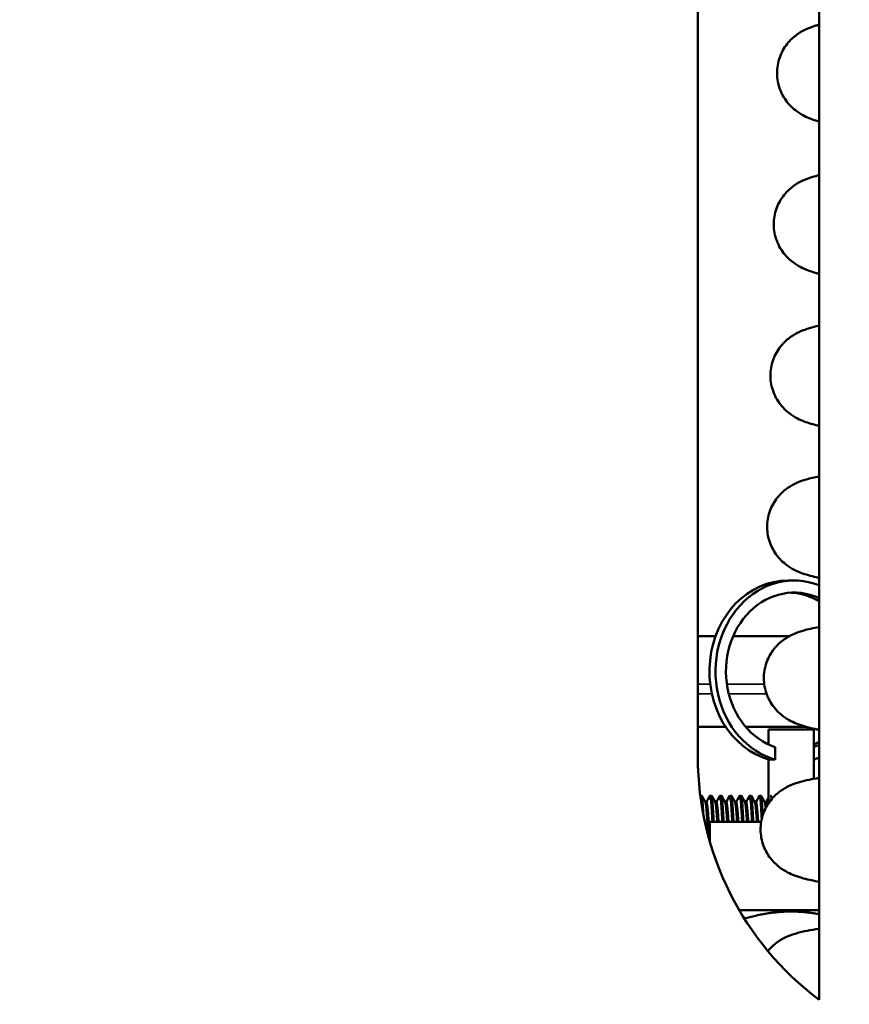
# Model space of a CAD drawing. Header units: inches. Extents: x 0 to 136, y 2 to 86.
# Tile 22 of 37: x 65.61 to 69.04, y 45.98 to 50.04. Entities that reach past the tile are written whole.
import ezdxf

# ---------------------------------------------------------------- set-up
doc = ezdxf.new("R2010")
doc.units = ezdxf.units.IN
doc.header["$LTSCALE"] = 4
doc.header["$MEASUREMENT"] = 0
for name, color, linetype, lineweight in [('Dimension (ANSI)', 7, 'Continuous', 25), ('Visible (ANSI)', 7, 'Continuous', 50), ('Visible Narrow (ANSI)', 7, 'Continuous', 35)]:
    doc.layers.add(name, color=color, linetype=linetype, lineweight=lineweight)
doc.styles.add('Dimension Text', font='tahoma.ttf')
doc.dimstyles.new('Dual Dimension', dxfattribs={"dimscale": 4, "dimtxt": 0.12, "dimasz": 0.098425, "dimexe": 0.125, "dimexo": 0.0625, "dimgap": 0.031496, "dimtad": 0, "dimtih": 1, "dimtoh": 1, "dimrnd": 1e-08, "dimzin": 4, "dimdsep": 46, "dimtxsty": 'Dimension Text', "dimcen": 0.09, "dimdle": 0.393701, "dimclrd": 256, "dimclre": 256, "dimclrt": 256, "dimadec": 0, "dimazin": 1, "dimtfac": 1, "dimtofl": 0, "dimtmove": 0, "dimatfit": 3, "dimfxl": 1, "dimtolj": 1, "dimtzin": 4, "dimlwd": -1, "dimlwe": -1, "dimarcsym": 0})

# ---------------------------------------------------------------- blocks, each defined once
blk = doc.blocks.new('*D8')
at = {"layer": 'Defpoints', "color": 0, "transparency": 16777216}
for p in [(62.1899, 47.1273), (76.2231, 31.364), (76.2231, 24.2168)]:
    blk.add_point(p, dxfattribs=at)
at = {"layer": 'Dimension (ANSI)', "transparency": 16777216}
for p, q in [((62.1899, 46.8773), (62.1899, 23.7168)), ((76.2231, 31.114), (76.2231, 23.7168)), ((62.5836, 24.2168), (66.9713, 24.2168)), ((75.8294, 24.2168), (71.4417, 24.2168))]:
    blk.add_line(p, q, dxfattribs=at)
for points in [[(62.5836, 24.2824), (62.5836, 24.1512), (62.1899, 24.2168)], [(75.8294, 24.2824), (75.8294, 24.1512), (76.2231, 24.2168)]]:
    blk.add_solid(points, dxfattribs=at)
at = {"layer": 'Dimension (ANSI)', "transparency": 16777216, "insert": (69.2065, 24.2168), "char_height": 0.48, "attachment_point": 5, "style": 'Dimension Text'}
blk.add_mtext('\\A1;{\\H3.0x;(}\\S14.03^ 356.4 mm;{\\H3.0x;)}', dxfattribs=at)

msp = doc.modelspace()

# ---------------------------------------------------------------- linework, layer by layer
at = {"layer": 'Visible (ANSI)'}
for p, q in [((68.9121, 53.0006), (68.9121, 46.0006)), ((68.4121, 47.0006), (68.4121, 52.0006)), ((68.7846, 47.7296), (68.8096, 47.7296)), ((68.4855, 47.5006), (68.4121, 47.5006)), ((68.7911, 47.5006), (68.5582, 47.5006)), ((68.5275, 47.1256), (68.4121, 47.1256)), ((68.8604, 47.1256), (68.6099, 47.1256)), ((68.8906, 47.1146), (68.7036, 47.1146)), ((68.7036, 47.0536), (68.7036, 47.1146)), ((68.8906, 46.9118), (68.8906, 47.1146)), ((68.7316, 46.9906), (68.7316, 47.0424)), ((68.7036, 46.8105), (68.7036, 46.9915)), ((68.4271, 46.8419), (68.4222, 46.8419)), ((68.4475, 46.8154), (68.4428, 46.8154)), ((68.468, 46.8419), (68.4629, 46.8419)), ((68.4884, 46.8154), (68.4836, 46.8154)), ((68.5088, 46.8419), (68.5037, 46.8419)), ((68.5292, 46.8154), (68.5245, 46.8154)), ((68.5497, 46.8419), (68.5446, 46.8419)), ((68.5701, 46.8154), (68.5653, 46.8154)), ((68.5905, 46.8419), (68.5854, 46.8419)), ((68.611, 46.8154), (68.6062, 46.8154)), ((68.6314, 46.8419), (68.6263, 46.8419)), ((68.6518, 46.8154), (68.6471, 46.8154)), ((68.6722, 46.8419), (68.6671, 46.8419)), ((68.6927, 46.8154), (68.6879, 46.8154)), ((68.6734, 46.7346), (68.4621, 46.7346)), ((68.4621, 46.6506), (68.4621, 46.7346)), ((68.5831, 46.3696), (68.9121, 46.3696))]:
    msp.add_line(p, q, dxfattribs=at)
msp.add_arc((69.6621, 47.0006), 1.25, 180, 233.1301, dxfattribs=at)
for centre, major_axis, start_param, end_param in [((68.8096, 47.3546), (0, 0.375), 5.962077, 9.182149), ((68.7846, 47.3546), (0, 0.375), 0, 2.898964), ((68.8096, 47.3546), (0, 0.325), 5.910439, 9.143881), ((68.7846, 47.3546), (0, 0.325), 5.81306, 6.238759), ((68.7846, 47.3546), (0, -0.325), 0.386134, 0.470125), ((68.8096, 47.3546), (0, -0.325), 0.291915, 0.372747), ((68.8096, 47.3546), (0, -0.375), 0.252076, 0.321108)]:
    msp.add_ellipse(centre, major_axis=major_axis, ratio=0.866025, start_param=start_param, end_param=end_param, dxfattribs=at)
for points, knots in [([(68.9121, 49.6218), (68.9032, 49.6244), (68.8942, 49.6272), (68.8682, 49.6366), (68.8496, 49.6438), (68.8113, 49.6702), (68.7946, 49.6843), (68.7669, 49.72), (68.7553, 49.7407), (68.7414, 49.7839), (68.7382, 49.8065), (68.7397, 49.8513), (68.7446, 49.874), (68.7611, 49.9147), (68.7727, 49.9331), (68.7979, 49.9626), (68.8115, 49.9741), (68.8368, 49.9918), (68.8487, 49.998), (68.8745, 50.0098), (68.8873, 50.014), (68.9038, 50.0188), (68.908, 50.02), (68.9121, 50.0211)], [286.811766, 286.811766, 286.811766, 286.811766, 287.039657, 287.039657, 287.442476, 287.442476, 287.682545, 287.682545, 287.891023, 287.891023, 288.08155, 288.08155, 288.275463, 288.275463, 288.469081, 288.469081, 288.660664, 288.660664, 288.863673, 288.863673, 289.162661, 289.162661, 289.266342, 289.266342, 289.266342, 289.266342]), ([(68.9121, 48.9943), (68.8986, 48.9977), (68.8853, 49.0017), (68.8546, 49.0127), (68.836, 49.0199), (68.7977, 49.0463), (68.781, 49.0604), (68.7532, 49.0962), (68.7417, 49.1169), (68.7278, 49.1601), (68.7246, 49.1827), (68.7261, 49.2275), (68.731, 49.2502), (68.7474, 49.2908), (68.7591, 49.3092), (68.7843, 49.3387), (68.7979, 49.3502), (68.8232, 49.3679), (68.835, 49.3741), (68.8608, 49.3859), (68.8737, 49.3902), (68.8948, 49.3963), (68.9035, 49.3986), (68.9121, 49.4006)], [254.687872, 254.687872, 254.687872, 254.687872, 255.031323, 255.031323, 255.434142, 255.434142, 255.674211, 255.674211, 255.882688, 255.882688, 256.073215, 256.073215, 256.267128, 256.267128, 256.460746, 256.460746, 256.652329, 256.652329, 256.855339, 256.855339, 257.154326, 257.154326, 257.371226, 257.371226, 257.371226, 257.371226]), ([(68.9121, 48.3671), (68.8937, 48.3714), (68.8764, 48.3761), (68.841, 48.3889), (68.8224, 48.3961), (68.7841, 48.4225), (68.7674, 48.4366), (68.7396, 48.4723), (68.7281, 48.493), (68.7142, 48.5362), (68.711, 48.5588), (68.7125, 48.6036), (68.7174, 48.6263), (68.7338, 48.667), (68.7455, 48.6854), (68.7707, 48.7149), (68.7843, 48.7264), (68.8096, 48.7441), (68.8214, 48.7503), (68.8472, 48.7621), (68.8601, 48.7663), (68.8858, 48.7738), (68.8988, 48.777), (68.9121, 48.7797)], [222.565554, 222.565554, 222.565554, 222.565554, 223.022988, 223.022988, 223.425807, 223.425807, 223.665876, 223.665876, 223.874353, 223.874353, 224.064881, 224.064881, 224.258793, 224.258793, 224.452411, 224.452411, 224.643995, 224.643995, 224.847004, 224.847004, 225.145991, 225.145991, 225.476041, 225.476041, 225.476041, 225.476041]), ([(68.9121, 47.7402), (68.9107, 47.7405), (68.9093, 47.7408), (68.8858, 47.7461), (68.866, 47.7511), (68.8274, 47.765), (68.8088, 47.7722), (68.7704, 47.7986), (68.7538, 47.8127), (68.726, 47.8485), (68.7145, 47.8692), (68.7006, 47.9124), (68.6973, 47.935), (68.6989, 47.9798), (68.7038, 48.0024), (68.7202, 48.0431), (68.7319, 48.0615), (68.7571, 48.091), (68.7706, 48.1025), (68.796, 48.1202), (68.8078, 48.1264), (68.8336, 48.1382), (68.8465, 48.1425), (68.8767, 48.1513), (68.894, 48.1552), (68.9121, 48.1585)], [190.446726, 190.446726, 190.446726, 190.446726, 190.480203, 190.480203, 191.014654, 191.014654, 191.417472, 191.417472, 191.657541, 191.657541, 191.866019, 191.866019, 192.056546, 192.056546, 192.250459, 192.250459, 192.444077, 192.444077, 192.63566, 192.63566, 192.83867, 192.83867, 193.137657, 193.137657, 193.579395, 193.579395, 193.579395, 193.579395]), ([(68.9121, 47.1135), (68.9061, 47.1147), (68.9001, 47.116), (68.8722, 47.1222), (68.8524, 47.1273), (68.8138, 47.1412), (68.7952, 47.1484), (68.7568, 47.1748), (68.7402, 47.1889), (68.7124, 47.2246), (68.7009, 47.2453), (68.687, 47.2885), (68.6837, 47.3111), (68.6852, 47.3559), (68.6902, 47.3786), (68.7066, 47.4193), (68.7183, 47.4377), (68.7434, 47.4672), (68.757, 47.4787), (68.7824, 47.4964), (68.7942, 47.5026), (68.82, 47.5144), (68.8329, 47.5186), (68.8676, 47.5288), (68.8888, 47.5332), (68.9121, 47.537)], [158.33204, 158.33204, 158.33204, 158.33204, 158.471868, 158.471868, 159.006319, 159.006319, 159.409138, 159.409138, 159.649207, 159.649207, 159.857684, 159.857684, 160.048211, 160.048211, 160.242124, 160.242124, 160.435742, 160.435742, 160.627325, 160.627325, 160.830335, 160.830335, 161.129322, 161.129322, 161.680065, 161.680065, 161.680065, 161.680065]), ([(68.7316, 46.9906), (68.7255, 46.9912), (68.7202, 46.9915), (68.7162, 46.9915), (68.7121, 46.9915), (68.7088, 46.9912), (68.7066, 46.9906)], [1.3756559, 1.3756559, 1.3756559, 1.3756559, 1.437906, 1.437906, 1.437906, 1.5001561, 1.5001561, 1.5001561, 1.5001561]), ([(68.9121, 46.4869), (68.9012, 46.489), (68.8907, 46.4912), (68.8586, 46.4984), (68.8388, 46.5034), (68.8002, 46.5173), (68.7816, 46.5245), (68.7432, 46.5509), (68.7265, 46.565), (68.6988, 46.6008), (68.6873, 46.6215), (68.6734, 46.6647), (68.6701, 46.6873), (68.6716, 46.7321), (68.6766, 46.7547), (68.693, 46.7954), (68.7047, 46.8138), (68.7298, 46.8433), (68.7434, 46.8548), (68.7688, 46.8725), (68.7806, 46.8787), (68.8064, 46.8905), (68.8192, 46.8948), (68.8583, 46.9062), (68.8833, 46.9109), (68.9121, 46.9153)], [126.221277, 126.221277, 126.221277, 126.221277, 126.463534, 126.463534, 126.997984, 126.997984, 127.400803, 127.400803, 127.640872, 127.640872, 127.849349, 127.849349, 128.039877, 128.039877, 128.233789, 128.233789, 128.427407, 128.427407, 128.618991, 128.618991, 128.822, 128.822, 129.120988, 129.120988, 129.777109, 129.777109, 129.777109, 129.777109]), ([(68.7009, 46.2015), (68.7019, 46.2026), (68.7028, 46.2037), (68.7162, 46.2195), (68.7298, 46.231), (68.7552, 46.2487), (68.767, 46.2549), (68.7928, 46.2667), (68.8056, 46.2709), (68.8485, 46.2835), (68.8769, 46.2883), (68.9115, 46.2934), (68.9118, 46.2934), (68.9121, 46.2935)], [96.404954, 96.404954, 96.404954, 96.404954, 96.419073, 96.419073, 96.610656, 96.610656, 96.813666, 96.813666, 97.112653, 97.112653, 97.863403, 97.863403, 97.869904, 97.869904, 97.869904, 97.869904])]:
    msp.add_open_spline(points, degree=3, knots=knots, dxfattribs=at)
for points, weights in [([(68.4268, 46.8095), (68.4245, 46.84), (68.4223, 46.8418)], [0.991702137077, 0.931895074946, 0.992269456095]), ([(68.6922, 46.7913), (68.6903, 46.8113), (68.6883, 46.8148)], [0.988046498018, 0.939691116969, 0.980900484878]), ([(68.6965, 46.7991), (68.6945, 46.8154), (68.6927, 46.8154)], [0.97111559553, 0.943251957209, 1]), ([(68.7163, 46.8274), (68.7146, 46.8419), (68.7131, 46.8419)], [0.96416738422, 0.952731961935, 1]), ([(68.6039, 46.3354), (68.7645, 46.3808), (68.9121, 46.3538)], [1.58680009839, 1.77623156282, 1.65842324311])]:
    msp.add_rational_spline(points, weights, degree=2, dxfattribs=at)
for points, weights, knots in [([(68.4349, 46.7631), (68.4335, 46.7873), (68.4322, 46.8057), (68.4297, 46.8419), (68.4271, 46.8419)], [0.962047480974, 0.959915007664, 1, 0.923879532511, 1], [0.633860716, 0.633860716, 0.633860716, 0.635204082, 0.635204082, 0.637755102, 0.637755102, 0.637755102]), ([(68.4558, 46.6732), (68.4542, 46.6943), (68.4526, 46.7181), (68.4501, 46.7584), (68.4475, 46.7869), (68.4454, 46.8109), (68.4431, 46.8148)], [0.963790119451, 0.953547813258, 1, 0.923879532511, 1, 0.935076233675, 0.980900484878], [0.631096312, 0.631096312, 0.631096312, 0.632653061, 0.632653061, 0.635204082, 0.635204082, 0.637379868, 0.637379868, 0.637379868]), ([(68.4621, 46.6577), (68.4599, 46.6843), (68.4578, 46.7181), (68.4552, 46.7584), (68.4526, 46.7869), (68.4501, 46.8154), (68.4475, 46.8154)], [0.980679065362, 0.9352335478, 1, 0.923879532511, 1, 0.923879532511, 1], [0.630482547, 0.630482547, 0.630482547, 0.632653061, 0.632653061, 0.635204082, 0.635204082, 0.637755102, 0.637755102, 0.637755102]), ([(68.4722, 46.7346), (68.47, 46.7761), (68.468, 46.8057), (68.4654, 46.8419), (68.4629, 46.8419), (68.4626, 46.8419), (68.4623, 46.8414)], [0.978256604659, 0.93701943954, 1, 0.923879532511, 1, 0.99123606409, 0.984490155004], [0.633093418, 0.633093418, 0.633093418, 0.635204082, 0.635204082, 0.637755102, 0.637755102, 0.638048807, 0.638048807, 0.638048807]), ([(68.4773, 46.7346), (68.4752, 46.7761), (68.4731, 46.8057), (68.4705, 46.8419), (68.468, 46.8419)], [0.978256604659, 0.93701943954, 1, 0.923879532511, 1], [0.612685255, 0.612685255, 0.612685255, 0.614795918, 0.614795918, 0.617346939, 0.617346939, 0.617346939]), ([(68.4924, 46.7346), (68.4903, 46.7651), (68.4884, 46.7869), (68.4862, 46.8109), (68.484, 46.8148)], [0.973915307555, 0.94059048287, 1, 0.935076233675, 0.980900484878], [0.612804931, 0.612804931, 0.612804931, 0.614795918, 0.614795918, 0.616971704, 0.616971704, 0.616971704]), ([(68.4975, 46.7346), (68.4955, 46.7651), (68.4935, 46.7869), (68.4909, 46.8154), (68.4884, 46.8154)], [0.973915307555, 0.94059048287, 1, 0.923879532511, 1], [0.612804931, 0.612804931, 0.612804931, 0.614795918, 0.614795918, 0.617346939, 0.617346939, 0.617346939]), ([(68.5131, 46.7346), (68.5109, 46.7761), (68.5088, 46.8057), (68.5063, 46.8419), (68.5037, 46.8419), (68.5034, 46.8419), (68.5032, 46.8414)], [0.97825660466, 0.93701943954, 1, 0.923879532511, 1, 0.99123606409, 0.984490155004], [0.612685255, 0.612685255, 0.612685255, 0.614795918, 0.614795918, 0.617346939, 0.617346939, 0.617640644, 0.617640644, 0.617640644]), ([(68.5182, 46.7346), (68.516, 46.7761), (68.5139, 46.8057), (68.5114, 46.8419), (68.5088, 46.8419)], [0.97825660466, 0.93701943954, 1, 0.923879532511, 1], [0.592277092, 0.592277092, 0.592277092, 0.594387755, 0.594387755, 0.596938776, 0.596938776, 0.596938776]), ([(68.5333, 46.7346), (68.5312, 46.7651), (68.5292, 46.7869), (68.5271, 46.8109), (68.5249, 46.8148)], [0.973915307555, 0.94059048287, 1, 0.935076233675, 0.980900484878], [0.592396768, 0.592396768, 0.592396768, 0.594387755, 0.594387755, 0.596563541, 0.596563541, 0.596563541]), ([(68.5384, 46.7346), (68.5363, 46.7651), (68.5344, 46.7869), (68.5318, 46.8154), (68.5292, 46.8154)], [0.973915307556, 0.94059048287, 1, 0.923879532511, 1], [0.592396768, 0.592396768, 0.592396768, 0.594387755, 0.594387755, 0.596938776, 0.596938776, 0.596938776]), ([(68.5539, 46.7346), (68.5518, 46.7761), (68.5497, 46.8057), (68.5471, 46.8419), (68.5446, 46.8419), (68.5443, 46.8419), (68.544, 46.8414)], [0.97825660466, 0.93701943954, 1, 0.923879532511, 1, 0.99123606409, 0.984490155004], [0.592277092, 0.592277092, 0.592277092, 0.594387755, 0.594387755, 0.596938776, 0.596938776, 0.597232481, 0.597232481, 0.597232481]), ([(68.559, 46.7346), (68.5569, 46.7761), (68.5548, 46.8057), (68.5522, 46.8419), (68.5497, 46.8419)], [0.97825660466, 0.93701943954, 1, 0.923879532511, 1], [0.571868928, 0.571868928, 0.571868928, 0.573979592, 0.573979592, 0.576530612, 0.576530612, 0.576530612]), ([(68.5741, 46.7346), (68.5721, 46.7651), (68.5701, 46.7869), (68.5679, 46.8109), (68.5657, 46.8148)], [0.973915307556, 0.94059048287, 1, 0.935076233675, 0.980900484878], [0.571988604, 0.571988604, 0.571988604, 0.573979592, 0.573979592, 0.576155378, 0.576155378, 0.576155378]), ([(68.5792, 46.7346), (68.5772, 46.7651), (68.5752, 46.7869), (68.5727, 46.8154), (68.5701, 46.8154)], [0.973915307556, 0.94059048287, 1, 0.923879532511, 1], [0.571988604, 0.571988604, 0.571988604, 0.573979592, 0.573979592, 0.576530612, 0.576530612, 0.576530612]), ([(68.5948, 46.7346), (68.5926, 46.7761), (68.5905, 46.8057), (68.588, 46.8419), (68.5854, 46.8419), (68.5851, 46.8419), (68.5849, 46.8414)], [0.97825660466, 0.937019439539, 1, 0.923879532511, 1, 0.99123606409, 0.984490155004], [0.571868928, 0.571868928, 0.571868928, 0.573979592, 0.573979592, 0.576530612, 0.576530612, 0.576824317, 0.576824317, 0.576824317]), ([(68.5999, 46.7346), (68.5977, 46.7761), (68.5956, 46.8057), (68.5931, 46.8419), (68.5905, 46.8419)], [0.97825660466, 0.93701943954, 1, 0.923879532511, 1], [0.551460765, 0.551460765, 0.551460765, 0.553571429, 0.553571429, 0.556122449, 0.556122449, 0.556122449]), ([(68.615, 46.7346), (68.6129, 46.7651), (68.611, 46.7869), (68.6088, 46.8109), (68.6066, 46.8148)], [0.973915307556, 0.94059048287, 1, 0.935076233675, 0.980900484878], [0.551580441, 0.551580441, 0.551580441, 0.553571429, 0.553571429, 0.555747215, 0.555747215, 0.555747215]), ([(68.6201, 46.7346), (68.618, 46.7651), (68.6161, 46.7869), (68.6135, 46.8154), (68.611, 46.8154)], [0.973915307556, 0.94059048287, 1, 0.923879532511, 1], [0.551580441, 0.551580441, 0.551580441, 0.553571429, 0.553571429, 0.556122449, 0.556122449, 0.556122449]), ([(68.6356, 46.7346), (68.6335, 46.7761), (68.6314, 46.8057), (68.6288, 46.8419), (68.6263, 46.8419), (68.626, 46.8419), (68.6257, 46.8414)], [0.97825660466, 0.937019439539, 1, 0.923879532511, 1, 0.991236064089, 0.984490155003], [0.551460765, 0.551460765, 0.551460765, 0.553571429, 0.553571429, 0.556122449, 0.556122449, 0.556416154, 0.556416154, 0.556416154]), ([(68.6407, 46.7346), (68.6386, 46.7761), (68.6365, 46.8057), (68.6339, 46.8419), (68.6314, 46.8419)], [0.97825660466, 0.937019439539, 1, 0.923879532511, 1], [0.531052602, 0.531052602, 0.531052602, 0.533163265, 0.533163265, 0.535714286, 0.535714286, 0.535714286]), ([(68.6558, 46.7346), (68.6538, 46.7651), (68.6518, 46.7869), (68.6497, 46.8109), (68.6474, 46.8148)], [0.973915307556, 0.940590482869, 1, 0.935076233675, 0.980900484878], [0.531172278, 0.531172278, 0.531172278, 0.533163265, 0.533163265, 0.535339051, 0.535339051, 0.535339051]), ([(68.6609, 46.7346), (68.6589, 46.7651), (68.6569, 46.7869), (68.6544, 46.8154), (68.6518, 46.8154)], [0.973915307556, 0.940590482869, 1, 0.923879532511, 1], [0.531172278, 0.531172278, 0.531172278, 0.533163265, 0.533163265, 0.535714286, 0.535714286, 0.535714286]), ([(68.6758, 46.7468), (68.674, 46.7809), (68.6722, 46.8057), (68.6697, 46.8419), (68.6671, 46.8419), (68.6669, 46.8419), (68.6666, 46.8414)], [0.968061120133, 0.946676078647, 1, 0.923879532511, 1, 0.99123606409, 0.984490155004], [0.531376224, 0.531376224, 0.531376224, 0.533163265, 0.533163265, 0.535714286, 0.535714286, 0.536007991, 0.536007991, 0.536007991]), ([(68.6801, 46.7621), (68.6787, 46.7869), (68.6773, 46.8057), (68.6748, 46.8419), (68.6722, 46.8419)], [0.962148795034, 0.959119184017, 1, 0.923879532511, 1], [0.511385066, 0.511385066, 0.511385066, 0.512755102, 0.512755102, 0.515306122, 0.515306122, 0.515306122])]:
    msp.add_rational_spline(points, weights, degree=2, knots=knots, dxfattribs=at)
for points in [[(68.4277, 46.8414), (68.4328, 46.8325), (68.438, 46.8236), (68.4431, 46.8148)], [(68.4472, 46.8154), (68.4522, 46.8241), (68.4573, 46.8328), (68.4623, 46.8414)], [(68.4685, 46.8414), (68.4737, 46.8325), (68.4788, 46.8236), (68.484, 46.8148)], [(68.488, 46.8154), (68.4931, 46.8241), (68.4981, 46.8328), (68.5032, 46.8414)], [(68.5094, 46.8414), (68.5145, 46.8325), (68.5197, 46.8236), (68.5249, 46.8148)], [(68.5289, 46.8154), (68.5339, 46.8241), (68.539, 46.8328), (68.544, 46.8414)], [(68.5502, 46.8414), (68.5554, 46.8325), (68.5605, 46.8236), (68.5657, 46.8148)], [(68.5697, 46.8154), (68.5748, 46.8241), (68.5798, 46.8328), (68.5849, 46.8414)], [(68.5911, 46.8414), (68.5962, 46.8325), (68.6014, 46.8236), (68.6066, 46.8148)], [(68.6106, 46.8154), (68.6156, 46.8241), (68.6207, 46.8328), (68.6257, 46.8414)], [(68.6319, 46.8414), (68.6371, 46.8325), (68.6423, 46.8236), (68.6474, 46.8148)], [(68.6515, 46.8154), (68.6565, 46.8241), (68.6615, 46.8328), (68.6666, 46.8414)], [(68.6728, 46.8414), (68.6779, 46.8325), (68.6831, 46.8236), (68.6883, 46.8148)], [(68.6923, 46.8154), (68.6961, 46.8219), (68.6999, 46.8284), (68.7036, 46.8349)]]:
    msp.add_open_spline(points, degree=3, dxfattribs=at)
at = {"layer": 'Visible Narrow (ANSI)'}
for p, q in [((68.4631, 47.3019), (68.4121, 47.3019)), ((68.686, 47.3019), (68.5319, 47.3019)), ((68.47, 47.2619), (68.4121, 47.2619)), ((68.6957, 47.2619), (68.5399, 47.2619))]:
    msp.add_line(p, q, dxfattribs=at)

# ---------------------------------------------------------------- dimensions: what is measured, and where the dimension line sits
at = {"layer": 'Dimension (ANSI)'}
dim = msp.add_linear_dim(base=(76.2231, 24.2168), p1=(62.1899, 47.1273), p2=(76.2231, 31.364), text='{\\H3.0x;(}\\S<>^ 356.4 mm;{\\H3.0x;)}', dimstyle='Dual Dimension', override={"dimgap": 0.031496, "dimtih": 0, "dimtoh": 0, "dimdec": 2, "dimpost": '\\X', "dimtol": 0, "dimlim": 0, "dimtp": 0, "dimtm": 0, "dimtdec": 2, "dimatfit": 1}, dxfattribs=at)
dim.commit()
dim.dimension.update_dxf_attribs({"geometry": '*D8', "text_midpoint": (69.2065, 24.2168), "dimtype": 160})

doc.saveas('drawing.dxf')
